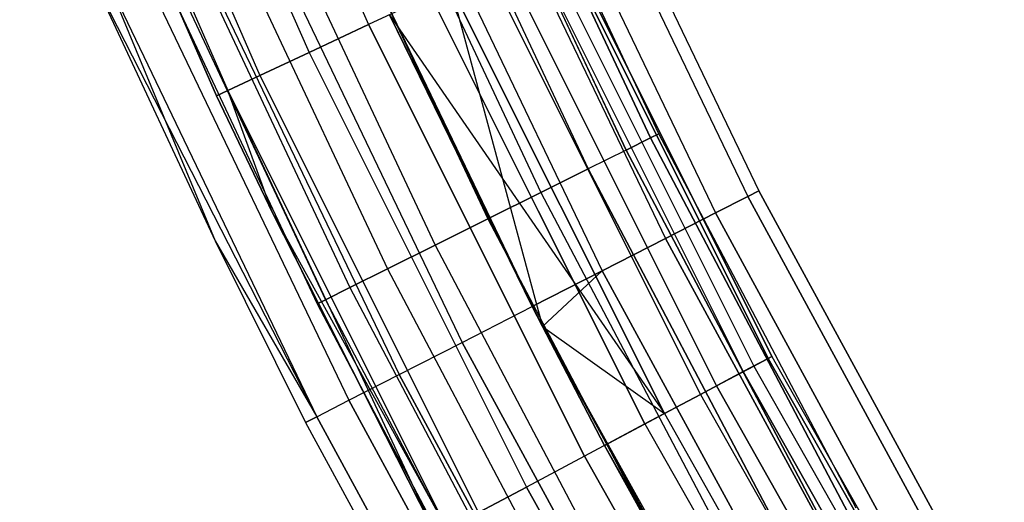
# Model space of a CAD drawing. Extents: x -135 to 135, y -135 to 135.
# Tile 110 of 207: x -69.47 to -61.74, y -34.99 to -31.2. Entities that reach past the tile are written whole.
import ezdxf

# ---------------------------------------------------------------- set-up
doc = ezdxf.new("R2010")
doc.units = 0
doc.header["$LTSCALE"] = 25.4
doc.layers.get('0').update_dxf_attribs({"linetype": 'CONTINUOUS'})

# ---------------------------------------------------------------- blocks, each defined once
blk = doc.blocks.new('SANTANA_BIURKO_A_PM_STL')
at = {"color": 0}
for p, q in [((-68.2523, -27.7576, 150.4891), (-66.7329, -31.2344, 150.4891)), ((-68.2523, -27.7576, 150.4891), (-66.7329, -31.2344, 150.4891)), ((-68.2523, -27.7576, 0.5109), (-66.7329, -31.2344, 0.5109)), ((-68.2523, -27.7576, 0.5109), (-66.7329, -31.2344, 0.5109)), ((-68.7305, -27.9521, 150.3282), (-67.2005, -31.4532, 150.3282)), ((-68.7305, -27.9521, 150.3282), (-67.2005, -31.4532, 150.3282)), ((-68.7305, -27.9521, 0.6718), (-67.2005, -31.4532, 0.6718)), ((-68.7305, -27.9521, 0.6718), (-67.2005, -31.4532, 0.6718)), ((-69.1249, -28.1125, 149.9947), (-67.586, -31.6337, 149.9947)), ((-69.1249, -28.1125, 149.9947), (-67.586, -31.6337, 149.9947)), ((-69.1249, -28.1125, 1.0053), (-67.586, -31.6337, 1.0053)), ((-69.1249, -28.1125, 1.0053), (-67.586, -31.6337, 1.0053)), ((-69.384, -28.2179, 149.5319), (-67.8394, -31.7523, 149.5319)), ((-69.384, -28.2179, 149.5319), (-67.8394, -31.7523, 149.5319)), ((-69.384, -28.2179, 1.4681), (-67.8394, -31.7523, 1.4681)), ((-69.384, -28.2179, 1.4681), (-67.8394, -31.7523, 1.4681)), ((-67.9277, -31.7936, 149), (-69.4743, -28.2546, 149)), ((-69.4743, -28.2546, 2), (-67.9277, -31.7936, 2)), ((-67.9277, -31.7936, 149), (-69.4743, -28.2546, 149)), ((-69.4743, -28.2546, 2), (-67.9277, -31.7936, 2)), ((-64.4518, -32.0932, 149), (-65.8652, -29.0823, 149)), ((-64.4518, -32.0932, 149), (-65.8652, -29.0823, 149)), ((-64.4518, -32.0932, 2), (-65.8652, -29.0823, 2)), ((-64.4518, -32.0932, 2), (-65.8652, -29.0823, 2)), ((-65.9323, -29.112, 148.5365), (-64.5175, -32.1259, 148.5365)), ((-64.5175, -32.1259, 149.4635), (-65.9323, -29.112, 149.4635)), ((-64.5175, -32.1259, 149.4635), (-65.9323, -29.112, 149.4635)), ((-65.9323, -29.112, 148.5365), (-64.5175, -32.1259, 148.5365)), ((-65.9323, -29.112, 1.5365), (-64.5175, -32.1259, 1.5365)), ((-64.5175, -32.1259, 2.4635), (-65.9323, -29.112, 2.4635)), ((-64.5175, -32.1259, 2.4635), (-65.9323, -29.112, 2.4635)), ((-65.9323, -29.112, 1.5365), (-64.5175, -32.1259, 1.5365)), ((-64.7082, -32.2209, 149.8817), (-66.1272, -29.198, 149.8817)), ((-66.1272, -29.198, 148.1183), (-64.7082, -32.2209, 148.1183)), ((-66.1272, -29.198, 148.1183), (-64.7082, -32.2209, 148.1183)), ((-64.7082, -32.2209, 149.8817), (-66.1272, -29.198, 149.8817)), ((-64.7082, -32.2209, 2.8817), (-66.1272, -29.198, 2.8817)), ((-66.1272, -29.198, 1.1183), (-64.7082, -32.2209, 1.1183)), ((-66.1272, -29.198, 1.1183), (-64.7082, -32.2209, 1.1183)), ((-64.7082, -32.2209, 2.8817), (-66.1272, -29.198, 2.8817)), ((-65.244, -29.2484, 149), (-63.6655, -32.5417, 149)), ((-65.244, -29.2484, 149), (-63.6655, -32.5417, 149)), ((-65.244, -29.2484, 2), (-63.6655, -32.5417, 2)), ((-65.244, -29.2484, 2), (-63.6655, -32.5417, 2)), ((-65.3333, -29.2885, 148.382), (-63.7526, -32.5862, 148.382)), ((-65.3333, -29.2885, 148.382), (-63.7526, -32.5862, 148.382)), ((-65.3333, -29.2885, 149.618), (-63.7526, -32.5862, 149.618)), ((-65.3333, -29.2885, 149.618), (-63.7526, -32.5862, 149.618)), ((-65.3333, -29.2885, 1.382), (-63.7526, -32.5862, 1.382)), ((-65.3333, -29.2885, 1.382), (-63.7526, -32.5862, 1.382)), ((-65.3333, -29.2885, 2.618), (-63.7526, -32.5862, 2.618)), ((-65.3333, -29.2885, 2.618), (-63.7526, -32.5862, 2.618)), ((-66.4308, -29.3321, 150.2135), (-65.0053, -32.3688, 150.2135)), ((-66.4308, -29.3321, 150.2135), (-65.0053, -32.3688, 150.2135)), ((-66.4308, -29.3321, 147.7865), (-65.0053, -32.3688, 147.7865)), ((-66.4308, -29.3321, 147.7865), (-65.0053, -32.3688, 147.7865)), ((-66.4308, -29.3321, 3.2135), (-65.0053, -32.3688, 3.2135)), ((-66.4308, -29.3321, 3.2135), (-65.0053, -32.3688, 3.2135)), ((-66.4308, -29.3321, 0.7865), (-65.0053, -32.3688, 0.7865)), ((-66.4308, -29.3321, 0.7865), (-65.0053, -32.3688, 0.7865)), ((-65.5926, -29.4047, 147.8244), (-64.0056, -32.7155, 147.8244)), ((-65.5926, -29.4047, 147.8244), (-64.0056, -32.7155, 147.8244)), ((-65.5926, -29.4047, 150.1756), (-64.0056, -32.7155, 150.1756)), ((-65.5926, -29.4047, 150.1756), (-64.0056, -32.7155, 150.1756)), ((-65.5926, -29.4047, 0.8244), (-64.0056, -32.7155, 0.8244)), ((-65.5926, -29.4047, 0.8244), (-64.0056, -32.7155, 0.8244)), ((-65.5926, -29.4047, 3.1756), (-64.0056, -32.7155, 3.1756)), ((-65.5926, -29.4047, 3.1756), (-64.0056, -32.7155, 3.1756)), ((-66.8133, -29.501, 150.4266), (-65.3796, -32.5552, 150.4266)), ((-66.8133, -29.501, 150.4266), (-65.3796, -32.5552, 150.4266)), ((-66.8133, -29.501, 147.5734), (-65.3796, -32.5552, 147.5734)), ((-66.8133, -29.501, 147.5734), (-65.3796, -32.5552, 147.5734)), ((-66.8133, -29.501, 3.4266), (-65.3796, -32.5552, 3.4266)), ((-66.8133, -29.501, 3.4266), (-65.3796, -32.5552, 3.4266)), ((-66.8133, -29.501, 0.5734), (-65.3796, -32.5552, 0.5734)), ((-66.8133, -29.501, 0.5734), (-65.3796, -32.5552, 0.5734)), ((-65.9963, -29.5857, 147.382), (-64.3996, -32.9169, 147.382)), ((-65.9963, -29.5857, 147.382), (-64.3996, -32.9169, 147.382)), ((-65.9963, -29.5857, 150.618), (-64.3996, -32.9169, 150.618)), ((-65.9963, -29.5857, 150.618), (-64.3996, -32.9169, 150.618)), ((-65.9963, -29.5857, 0.382), (-64.3996, -32.9169, 0.382)), ((-65.9963, -29.5857, 0.382), (-64.3996, -32.9169, 0.382)), ((-65.9963, -29.5857, 3.618), (-64.3996, -32.9169, 3.618)), ((-65.9963, -29.5857, 3.618), (-64.3996, -32.9169, 3.618)), ((-67.2374, -29.6882, 150.5), (-65.7945, -32.7618, 150.5)), ((-67.2374, -29.6882, 150.5), (-65.7945, -32.7618, 150.5)), ((-67.2374, -29.6882, 147.5), (-65.7945, -32.7618, 147.5)), ((-67.2374, -29.6882, 147.5), (-65.7945, -32.7618, 147.5)), ((-67.2374, -29.6882, 3.5), (-65.7945, -32.7618, 3.5)), ((-67.2374, -29.6882, 3.5), (-65.7945, -32.7618, 3.5)), ((-67.2374, -29.6882, 0.5), (-65.7945, -32.7618, 0.5)), ((-67.2374, -29.6882, 0.5), (-65.7945, -32.7618, 0.5)), ((-66.5051, -29.8137, 147.0979), (-64.896, -33.1706, 147.0979)), ((-66.5051, -29.8137, 147.0979), (-64.896, -33.1706, 147.0979)), ((-66.5051, -29.8137, 150.9021), (-64.896, -33.1706, 150.9021)), ((-66.5051, -29.8137, 150.9021), (-64.896, -33.1706, 150.9021)), ((-66.5051, -29.8137, 0.0979), (-64.896, -33.1706, 0.0979)), ((-66.5051, -29.8137, 0.0979), (-64.896, -33.1706, 0.0979)), ((-66.5051, -29.8137, 3.9021), (-64.896, -33.1706, 3.9021)), ((-66.5051, -29.8137, 3.9021), (-64.896, -33.1706, 3.9021)), ((-67.6614, -29.8754, 150.4266), (-66.2094, -32.9684, 150.4266)), ((-67.6614, -29.8754, 150.4266), (-66.2094, -32.9684, 150.4266)), ((-67.6614, -29.8754, 147.5734), (-66.2094, -32.9684, 147.5734)), ((-67.6614, -29.8754, 147.5734), (-66.2094, -32.9684, 147.5734)), ((-67.6614, -29.8754, 3.4266), (-66.2094, -32.9684, 3.4266)), ((-67.6614, -29.8754, 3.4266), (-66.2094, -32.9684, 3.4266)), ((-67.6614, -29.8754, 0.5734), (-66.2094, -32.9684, 0.5734)), ((-67.6614, -29.8754, 0.5734), (-66.2094, -32.9684, 0.5734)), ((-68.0439, -30.0443, 150.2135), (-66.5837, -33.1548, 150.2135)), ((-68.0439, -30.0443, 150.2135), (-66.5837, -33.1548, 150.2135)), ((-68.0439, -30.0443, 147.7865), (-66.5837, -33.1548, 147.7865)), ((-68.0439, -30.0443, 147.7865), (-66.5837, -33.1548, 147.7865)), ((-68.0439, -30.0443, 3.2135), (-66.5837, -33.1548, 3.2135)), ((-68.0439, -30.0443, 3.2135), (-66.5837, -33.1548, 3.2135)), ((-68.0439, -30.0443, 0.7865), (-66.5837, -33.1548, 0.7865)), ((-68.0439, -30.0443, 0.7865), (-66.5837, -33.1548, 0.7865)), ((-65.3666, -33.6073, 147.5), (-67.069, -30.0665, 147)), ((-67.069, -30.0665, 147), (-65.4463, -33.4519, 147)), ((-65.3666, -33.6073, 147.5), (-67.069, -30.0665, 147)), ((-67.069, -30.0665, 147), (-65.4463, -33.4519, 147)), ((-67.069, -30.0665, 151), (-65.4463, -33.4519, 151)), ((-67.069, -30.0665, 151), (-65.4463, -33.4519, 151)), ((-67.069, -30.0665, 0), (-65.4463, -33.4519, 0)), ((-67.069, -30.0665, 0), (-65.4463, -33.4519, 0)), ((-67.069, -30.0665, 4), (-65.4463, -33.4519, 4)), ((-67.069, -30.0665, 4), (-65.4463, -33.4519, 4)), ((-68.3475, -30.1784, 149.8817), (-66.8808, -33.3027, 149.8817)), ((-68.3475, -30.1784, 149.8817), (-66.8808, -33.3027, 149.8817)), ((-68.3475, -30.1784, 148.1183), (-66.8808, -33.3027, 148.1183)), ((-68.3475, -30.1784, 148.1183), (-66.8808, -33.3027, 148.1183)), ((-68.3475, -30.1784, 2.8817), (-66.8808, -33.3027, 2.8817)), ((-68.3475, -30.1784, 2.8817), (-66.8808, -33.3027, 2.8817)), ((-68.3475, -30.1784, 1.1183), (-66.8808, -33.3027, 1.1183)), ((-68.3475, -30.1784, 1.1183), (-66.8808, -33.3027, 1.1183)), ((-68.6095, -30.2941, 149), (-67.1372, -33.4304, 149)), ((-68.6095, -30.2941, 149), (-67.1372, -33.4304, 149)), ((-68.6095, -30.2941, 2), (-67.1372, -33.4304, 2)), ((-68.6095, -30.2941, 2), (-67.1372, -33.4304, 2)), ((-68.5424, -30.2644, 149.4635), (-67.0715, -33.3977, 149.4635)), ((-68.5424, -30.2644, 149.4635), (-67.0715, -33.3977, 149.4635)), ((-68.5424, -30.2644, 148.5365), (-67.0715, -33.3977, 148.5365)), ((-68.5424, -30.2644, 148.5365), (-67.0715, -33.3977, 148.5365)), ((-68.5424, -30.2644, 2.4635), (-67.0715, -33.3977, 2.4635)), ((-68.5424, -30.2644, 2.4635), (-67.0715, -33.3977, 2.4635)), ((-68.5424, -30.2644, 1.5365), (-67.0715, -33.3977, 1.5365)), ((-68.5424, -30.2644, 1.5365), (-67.0715, -33.3977, 1.5365)), ((-67.633, -30.3194, 150.9021), (-65.9966, -33.7332, 150.9021)), ((-67.633, -30.3194, 150.9021), (-65.9966, -33.7332, 150.9021)), ((-67.633, -30.3194, 0.0979), (-65.9966, -33.7332, 0.0979)), ((-67.633, -30.3194, 0.0979), (-65.9966, -33.7332, 0.0979)), ((-68.1417, -30.5474, 150.618), (-66.4931, -33.9869, 150.618)), ((-68.1417, -30.5474, 150.618), (-66.4931, -33.9869, 150.618)), ((-68.1417, -30.5474, 0.382), (-66.4931, -33.9869, 0.382)), ((-68.1417, -30.5474, 0.382), (-66.4931, -33.9869, 0.382)), ((-63.5913, -33.8588, 149.359), (-65.25, -30.5403, 149.359)), ((-63.5913, -33.8588, 149.359), (-65.25, -30.5403, 149.359)), ((-65.25, -30.5403, 1.641), (-63.5913, -33.8588, 1.641)), ((-65.25, -30.5403, 1.641), (-63.5913, -33.8588, 1.641)), ((-63.5625, -33.8435, 148.8192), (-65.2205, -30.5265, 148.8192)), ((-63.5625, -33.8435, 148.8192), (-65.2205, -30.5265, 148.8192)), ((-65.2205, -30.5265, 2.1808), (-63.5625, -33.8435, 2.1808)), ((-65.2205, -30.5265, 2.1808), (-63.5625, -33.8435, 2.1808)), ((-65.451, -30.6344, 149.8521), (-63.7872, -33.9631, 149.8521)), ((-65.451, -30.6344, 149.8521), (-63.7872, -33.9631, 149.8521)), ((-65.451, -30.6344, 1.1479), (-63.7872, -33.9631, 1.1479)), ((-65.451, -30.6344, 1.1479), (-63.7872, -33.9631, 1.1479)), ((-65.3662, -30.5947, 148.3029), (-63.7045, -33.9191, 148.3029)), ((-65.3662, -30.5947, 148.3029), (-63.7045, -33.9191, 148.3029)), ((-65.3662, -30.5947, 2.6971), (-63.7045, -33.9191, 2.6971)), ((-65.3662, -30.5947, 2.6971), (-63.7045, -33.9191, 2.6971)), ((-68.5455, -30.7284, 150.1756), (-66.8871, -34.1883, 150.1756)), ((-68.5455, -30.7284, 150.1756), (-66.8871, -34.1883, 150.1756)), ((-68.5455, -30.7284, 0.8244), (-66.8871, -34.1883, 0.8244)), ((-68.5455, -30.7284, 0.8244), (-66.8871, -34.1883, 0.8244)), ((-65.7974, -30.7965, 150.2345), (-64.1248, -34.1428, 150.2345)), ((-65.7974, -30.7965, 150.2345), (-64.1248, -34.1428, 150.2345)), ((-65.7974, -30.7965, 0.7655), (-64.1248, -34.1428, 0.7655)), ((-65.7974, -30.7965, 0.7655), (-64.1248, -34.1428, 0.7655)), ((-65.6682, -30.736, 147.8772), (-63.9989, -34.0758, 147.8772)), ((-65.6682, -30.736, 147.8772), (-63.9989, -34.0758, 147.8772)), ((-65.6682, -30.736, 3.1228), (-63.9989, -34.0758, 3.1228)), ((-65.6682, -30.736, 3.1228), (-63.9989, -34.0758, 3.1228)), ((-68.8047, -30.8446, 149.618), (-67.14, -34.3176, 149.618)), ((-68.8047, -30.8446, 149.618), (-67.14, -34.3176, 149.618)), ((-68.8047, -30.8446, 1.382), (-67.9384, -32.9336, 2)), ((-68.8047, -30.8446, 1.382), (-67.9384, -32.9336, 2)), ((-68.8047, -30.8446, 1.382), (-67.14, -34.3176, 1.382)), ((-68.8047, -30.8446, 1.382), (-67.14, -34.3176, 1.382)), ((-68.894, -30.8847, 149), (-67.14, -34.3176, 149.618)), ((-68.894, -30.8847, 149), (-67.14, -34.3176, 149.618)), ((-68.894, -30.8847, 149), (-67.9384, -32.9336, 149)), ((-68.894, -30.8847, 2), (-67.9384, -32.9336, 2)), ((-68.894, -30.8847, 149), (-67.9384, -32.9336, 149)), ((-68.894, -30.8847, 2), (-67.9384, -32.9336, 2)), ((-64.4074, -34.2933, 147.5975), (-66.0874, -30.9322, 147.5975)), ((-64.4074, -34.2933, 147.5975), (-66.0874, -30.9322, 147.5975)), ((-66.0874, -30.9322, 3.4025), (-65.3666, -33.6073, 3.5)), ((-66.0874, -30.9322, 3.4025), (-65.3666, -33.6073, 3.5)), ((-66.0874, -30.9322, 3.4025), (-64.4074, -34.2933, 3.4025)), ((-66.0874, -30.9322, 3.4025), (-64.4074, -34.2933, 3.4025)), ((-66.244, -31.0055, 150.4564), (-66.7329, -31.2344, 150.4891)), ((-66.244, -31.0055, 150.4564), (-66.7329, -31.2344, 150.4891)), ((-66.244, -31.0055, 0.5436), (-66.7329, -31.2344, 0.5109)), ((-66.244, -31.0055, 0.5436), (-66.7329, -31.2344, 0.5109)), ((-64.56, -34.3746, 150.4564), (-66.244, -31.0055, 150.4564)), ((-64.56, -34.3746, 150.4564), (-66.244, -31.0055, 150.4564)), ((-66.244, -31.0055, 0.5436), (-64.56, -34.3746, 0.5436)), ((-66.244, -31.0055, 0.5436), (-64.56, -34.3746, 0.5436)), ((-66.5691, -31.1577, 147.5), (-64.4074, -34.2933, 147.5975)), ((-66.5691, -31.1577, 147.5), (-65.3666, -33.6073, 147.5)), ((-66.5691, -31.1577, 147.5), (-64.4074, -34.2933, 147.5975)), ((-66.5691, -31.1577, 147.5), (-65.3666, -33.6073, 147.5)), ((-65.4463, -33.4519, 4), (-66.5691, -31.1577, 3.5)), ((-66.5691, -31.1577, 3.5), (-65.3666, -33.6073, 3.5)), ((-65.4463, -33.4519, 4), (-66.5691, -31.1577, 3.5)), ((-66.5691, -31.1577, 3.5), (-65.3666, -33.6073, 3.5)), ((-67.2005, -31.4532, 150.3282), (-66.7329, -31.2344, 150.4891)), ((-67.2005, -31.4532, 150.3282), (-66.7329, -31.2344, 150.4891)), ((-66.7329, -31.2344, 0.5109), (-67.2005, -31.4532, 0.6718)), ((-66.7329, -31.2344, 0.5109), (-67.2005, -31.4532, 0.6718)), ((-65.0365, -34.6283, 150.4891), (-66.7329, -31.2344, 150.4891)), ((-65.0365, -34.6283, 150.4891), (-66.7329, -31.2344, 150.4891)), ((-66.7329, -31.2344, 0.5109), (-65.0365, -34.6283, 0.5109)), ((-66.7329, -31.2344, 0.5109), (-65.0365, -34.6283, 0.5109)), ((-67.586, -31.6337, 149.9947), (-67.2005, -31.4532, 150.3282)), ((-67.586, -31.6337, 149.9947), (-67.2005, -31.4532, 150.3282)), ((-67.2005, -31.4532, 0.6718), (-67.586, -31.6337, 1.0053)), ((-67.2005, -31.4532, 0.6718), (-67.586, -31.6337, 1.0053)), ((-67.2005, -31.4532, 150.3282), (-65.4922, -34.8709, 150.3282)), ((-67.2005, -31.4532, 150.3282), (-65.4922, -34.8709, 150.3282)), ((-67.2005, -31.4532, 0.6718), (-65.4922, -34.8709, 0.6718)), ((-67.2005, -31.4532, 0.6718), (-65.4922, -34.8709, 0.6718)), ((-67.8394, -31.7523, 149.5319), (-67.586, -31.6337, 149.9947)), ((-67.8394, -31.7523, 149.5319), (-67.586, -31.6337, 149.9947)), ((-67.586, -31.6337, 1.0053), (-67.8394, -31.7523, 1.4681)), ((-67.586, -31.6337, 1.0053), (-67.8394, -31.7523, 1.4681)), ((-67.586, -31.6337, 149.9947), (-65.8679, -35.071, 149.9947)), ((-67.586, -31.6337, 149.9947), (-65.8679, -35.071, 149.9947)), ((-67.586, -31.6337, 1.0053), (-65.8679, -35.071, 1.0053)), ((-67.586, -31.6337, 1.0053), (-65.8679, -35.071, 1.0053)), ((-67.9277, -31.7936, 149), (-67.8394, -31.7523, 149.5319)), ((-67.9277, -31.7936, 149), (-67.8394, -31.7523, 149.5319)), ((-67.8394, -31.7523, 1.4681), (-67.9277, -31.7936, 2)), ((-67.8394, -31.7523, 1.4681), (-67.9277, -31.7936, 2)), ((-67.4885, -32.7155, 149), (-67.9277, -31.7936, 149)), ((-67.9277, -31.7936, 2), (-67.4885, -32.7155, 2)), ((-67.9277, -31.7936, 149), (-67.9277, -31.7936, 2)), ((-67.9277, -31.7936, 149), (-67.9277, -31.7936, 2)), ((-67.4885, -32.7155, 149), (-67.9277, -31.7936, 149)), ((-67.9277, -31.7936, 2), (-67.4885, -32.7155, 2)), ((-67.4885, -32.7155, 149), (-67.8394, -31.7523, 149.5319)), ((-67.8394, -31.7523, 149.5319), (-66.2009, -35.2483, 149)), ((-67.4885, -32.7155, 149), (-67.8394, -31.7523, 149.5319)), ((-67.8394, -31.7523, 149.5319), (-66.2009, -35.2483, 149)), ((-67.8394, -31.7523, 149.5319), (-66.1149, -35.2024, 149.5319)), ((-67.8394, -31.7523, 149.5319), (-66.1149, -35.2024, 149.5319)), ((-67.4885, -32.7155, 2), (-67.8394, -31.7523, 1.4681)), ((-67.8394, -31.7523, 1.4681), (-66.1149, -35.2024, 1.4681)), ((-67.8394, -31.7523, 1.4681), (-66.1149, -35.2024, 1.4681)), ((-67.4885, -32.7155, 2), (-67.8394, -31.7523, 1.4681)), ((-64.4518, -32.0932, 149), (-64.5175, -32.1259, 149.4635)), ((-64.4518, -32.0932, 149), (-64.5175, -32.1259, 149.4635)), ((-64.5175, -32.1259, 148.5365), (-64.4518, -32.0932, 149)), ((-64.5175, -32.1259, 148.5365), (-64.4518, -32.0932, 149)), ((-64.4518, -32.0932, 2), (-64.5175, -32.1259, 2.4635)), ((-64.4518, -32.0932, 2), (-64.5175, -32.1259, 2.4635)), ((-64.5175, -32.1259, 1.5365), (-64.4518, -32.0932, 2)), ((-64.5175, -32.1259, 1.5365), (-64.4518, -32.0932, 2)), ((-62.9008, -35.0355, 149), (-64.4518, -32.0932, 149)), ((-62.9008, -35.0355, 149), (-64.4518, -32.0932, 149)), ((-62.9008, -35.0355, 2), (-64.4518, -32.0932, 2)), ((-62.9008, -35.0355, 2), (-64.4518, -32.0932, 2)), ((-64.7082, -32.2209, 148.1183), (-64.5175, -32.1259, 148.5365)), ((-64.7082, -32.2209, 148.1183), (-64.5175, -32.1259, 148.5365)), ((-64.5175, -32.1259, 149.4635), (-64.7082, -32.2209, 149.8817)), ((-64.5175, -32.1259, 149.4635), (-64.7082, -32.2209, 149.8817)), ((-64.7082, -32.2209, 1.1183), (-64.5175, -32.1259, 1.5365)), ((-64.7082, -32.2209, 1.1183), (-64.5175, -32.1259, 1.5365)), ((-64.5175, -32.1259, 2.4635), (-64.7082, -32.2209, 2.8817)), ((-64.5175, -32.1259, 2.4635), (-64.7082, -32.2209, 2.8817)), ((-64.5175, -32.1259, 148.5365), (-62.9649, -35.0712, 148.5365)), ((-62.9649, -35.0712, 149.4635), (-64.5175, -32.1259, 149.4635)), ((-62.9649, -35.0712, 149.4635), (-64.5175, -32.1259, 149.4635)), ((-64.5175, -32.1259, 148.5365), (-62.9649, -35.0712, 148.5365)), ((-64.5175, -32.1259, 1.5365), (-62.9649, -35.0712, 1.5365)), ((-62.9649, -35.0712, 2.4635), (-64.5175, -32.1259, 2.4635)), ((-62.9649, -35.0712, 2.4635), (-64.5175, -32.1259, 2.4635)), ((-64.5175, -32.1259, 1.5365), (-62.9649, -35.0712, 1.5365)), ((-64.7082, -32.2209, 149.8817), (-65.0053, -32.3688, 150.2135)), ((-64.7082, -32.2209, 148.1183), (-65.0053, -32.3688, 147.7865)), ((-64.7082, -32.2209, 148.1183), (-65.0053, -32.3688, 147.7865)), ((-64.7082, -32.2209, 149.8817), (-65.0053, -32.3688, 150.2135)), ((-64.7082, -32.2209, 2.8817), (-65.0053, -32.3688, 3.2135)), ((-64.7082, -32.2209, 1.1183), (-65.0053, -32.3688, 0.7865)), ((-64.7082, -32.2209, 1.1183), (-65.0053, -32.3688, 0.7865)), ((-64.7082, -32.2209, 2.8817), (-65.0053, -32.3688, 3.2135)), ((-64.7082, -32.2209, 148.1183), (-63.1511, -35.1749, 148.1183)), ((-64.7082, -32.2209, 148.1183), (-63.1511, -35.1749, 148.1183)), ((-63.1511, -35.1749, 149.8817), (-64.7082, -32.2209, 149.8817)), ((-63.1511, -35.1749, 149.8817), (-64.7082, -32.2209, 149.8817)), ((-64.7082, -32.2209, 1.1183), (-63.1511, -35.1749, 1.1183)), ((-64.7082, -32.2209, 1.1183), (-63.1511, -35.1749, 1.1183)), ((-63.1511, -35.1749, 2.8817), (-64.7082, -32.2209, 2.8817)), ((-63.1511, -35.1749, 2.8817), (-64.7082, -32.2209, 2.8817)), ((-65.3796, -32.5552, 150.4266), (-65.0053, -32.3688, 150.2135)), ((-65.3796, -32.5552, 150.4266), (-65.0053, -32.3688, 150.2135)), ((-65.0053, -32.3688, 147.7865), (-65.3796, -32.5552, 147.5734)), ((-65.0053, -32.3688, 147.7865), (-65.3796, -32.5552, 147.5734)), ((-65.3796, -32.5552, 3.4266), (-65.0053, -32.3688, 3.2135)), ((-65.3796, -32.5552, 3.4266), (-65.0053, -32.3688, 3.2135)), ((-65.0053, -32.3688, 0.7865), (-65.3796, -32.5552, 0.5734)), ((-65.0053, -32.3688, 0.7865), (-65.3796, -32.5552, 0.5734)), ((-63.441, -35.3364, 150.2135), (-65.0053, -32.3688, 150.2135)), ((-65.0053, -32.3688, 147.7865), (-63.441, -35.3364, 147.7865)), ((-65.0053, -32.3688, 147.7865), (-63.441, -35.3364, 147.7865)), ((-63.441, -35.3364, 150.2135), (-65.0053, -32.3688, 150.2135)), ((-63.441, -35.3364, 3.2135), (-65.0053, -32.3688, 3.2135)), ((-65.0053, -32.3688, 0.7865), (-63.441, -35.3364, 0.7865)), ((-65.0053, -32.3688, 0.7865), (-63.441, -35.3364, 0.7865)), ((-63.441, -35.3364, 3.2135), (-65.0053, -32.3688, 3.2135)), ((-65.7945, -32.7618, 150.5), (-65.3796, -32.5552, 150.4266)), ((-65.7945, -32.7618, 150.5), (-65.3796, -32.5552, 150.4266)), ((-65.3796, -32.5552, 147.5734), (-65.7945, -32.7618, 147.5)), ((-65.3796, -32.5552, 147.5734), (-65.7945, -32.7618, 147.5)), ((-65.7945, -32.7618, 3.5), (-65.3796, -32.5552, 3.4266)), ((-65.7945, -32.7618, 3.5), (-65.3796, -32.5552, 3.4266)), ((-65.3796, -32.5552, 0.5734), (-65.7945, -32.7618, 0.5)), ((-65.3796, -32.5552, 0.5734), (-65.7945, -32.7618, 0.5)), ((-65.3796, -32.5552, 150.4266), (-63.8063, -35.5399, 150.4266)), ((-65.3796, -32.5552, 150.4266), (-63.8063, -35.5399, 150.4266)), ((-65.3796, -32.5552, 147.5734), (-63.8063, -35.5399, 147.5734)), ((-65.3796, -32.5552, 147.5734), (-63.8063, -35.5399, 147.5734)), ((-65.3796, -32.5552, 3.4266), (-63.8063, -35.5399, 3.4266)), ((-65.3796, -32.5552, 3.4266), (-63.8063, -35.5399, 3.4266)), ((-65.3796, -32.5552, 0.5734), (-63.8063, -35.5399, 0.5734)), ((-65.3796, -32.5552, 0.5734), (-63.8063, -35.5399, 0.5734)), ((-63.6655, -32.5417, 149), (-63.7526, -32.5862, 148.382)), ((-63.7526, -32.5862, 149.618), (-63.6655, -32.5417, 149)), ((-63.6655, -32.5417, 149), (-63.7526, -32.5862, 148.382)), ((-63.7526, -32.5862, 149.618), (-63.6655, -32.5417, 149)), ((-63.6655, -32.5417, 2), (-63.7526, -32.5862, 2.618)), ((-63.7526, -32.5862, 1.382), (-63.6655, -32.5417, 2)), ((-63.7526, -32.5862, 1.382), (-63.6655, -32.5417, 2)), ((-63.6655, -32.5417, 2), (-63.7526, -32.5862, 2.618)), ((-63.6655, -32.5417, 149), (-61.9208, -35.75, 149)), ((-63.6655, -32.5417, 149), (-61.9208, -35.75, 149)), ((-61.9208, -35.75, 2), (-63.6655, -32.5417, 2)), ((-61.9208, -35.75, 2), (-63.6655, -32.5417, 2)), ((-63.7526, -32.5862, 148.382), (-64.0056, -32.7155, 147.8244)), ((-64.0056, -32.7155, 150.1756), (-63.7526, -32.5862, 149.618)), ((-63.7526, -32.5862, 148.382), (-64.0056, -32.7155, 147.8244)), ((-64.0056, -32.7155, 150.1756), (-63.7526, -32.5862, 149.618)), ((-63.7526, -32.5862, 2.618), (-64.0056, -32.7155, 3.1756)), ((-64.0056, -32.7155, 0.8244), (-63.7526, -32.5862, 1.382)), ((-64.0056, -32.7155, 0.8244), (-63.7526, -32.5862, 1.382)), ((-63.7526, -32.5862, 2.618), (-64.0056, -32.7155, 3.1756)), ((-63.7526, -32.5862, 148.382), (-62.0056, -35.7989, 148.382)), ((-63.7526, -32.5862, 148.382), (-62.0056, -35.7989, 148.382)), ((-63.7526, -32.5862, 149.618), (-62.0056, -35.7989, 149.618)), ((-63.7526, -32.5862, 149.618), (-62.0056, -35.7989, 149.618)), ((-62.0056, -35.7989, 2.618), (-63.7526, -32.5862, 2.618)), ((-62.0056, -35.7989, 2.618), (-63.7526, -32.5862, 2.618)), ((-62.0056, -35.7989, 1.382), (-63.7526, -32.5862, 1.382)), ((-62.0056, -35.7989, 1.382), (-63.7526, -32.5862, 1.382)), ((-66.2009, -35.2483, 149), (-67.4885, -32.7155, 149)), ((-67.4885, -32.7155, 2), (-66.1149, -35.2024, 1.4681)), ((-67.4885, -32.7155, 2), (-66.1149, -35.2024, 1.4681)), ((-67.4885, -32.7155, 2), (-66.2009, -35.2483, 2)), ((-67.4885, -32.7155, 149), (-67.4885, -32.7155, 2)), ((-67.4885, -32.7155, 149), (-67.4885, -32.7155, 2)), ((-66.2009, -35.2483, 149), (-67.4885, -32.7155, 149)), ((-67.4885, -32.7155, 2), (-66.2009, -35.2483, 2)), ((-64.0056, -32.7155, 147.8244), (-64.3996, -32.9169, 147.382)), ((-64.3996, -32.9169, 150.618), (-64.0056, -32.7155, 150.1756)), ((-64.0056, -32.7155, 147.8244), (-64.3996, -32.9169, 147.382)), ((-64.3996, -32.9169, 150.618), (-64.0056, -32.7155, 150.1756)), ((-64.0056, -32.7155, 3.1756), (-64.3996, -32.9169, 3.618)), ((-64.3996, -32.9169, 0.382), (-64.0056, -32.7155, 0.8244)), ((-64.3996, -32.9169, 0.382), (-64.0056, -32.7155, 0.8244)), ((-64.0056, -32.7155, 3.1756), (-64.3996, -32.9169, 3.618)), ((-64.0056, -32.7155, 147.8244), (-62.2516, -35.941, 147.8244)), ((-64.0056, -32.7155, 147.8244), (-62.2516, -35.941, 147.8244)), ((-64.0056, -32.7155, 150.1756), (-62.2516, -35.941, 150.1756)), ((-64.0056, -32.7155, 150.1756), (-62.2516, -35.941, 150.1756)), ((-62.2516, -35.941, 3.1756), (-64.0056, -32.7155, 3.1756)), ((-62.2516, -35.941, 3.1756), (-64.0056, -32.7155, 3.1756)), ((-62.2516, -35.941, 0.8244), (-64.0056, -32.7155, 0.8244)), ((-62.2516, -35.941, 0.8244), (-64.0056, -32.7155, 0.8244)), ((-66.2094, -32.9684, 150.4266), (-65.7945, -32.7618, 150.5)), ((-66.2094, -32.9684, 150.4266), (-65.7945, -32.7618, 150.5)), ((-65.7945, -32.7618, 147.5), (-66.2094, -32.9684, 147.5734)), ((-65.7945, -32.7618, 147.5), (-66.2094, -32.9684, 147.5734)), ((-66.2094, -32.9684, 3.4266), (-65.7945, -32.7618, 3.5)), ((-66.2094, -32.9684, 3.4266), (-65.7945, -32.7618, 3.5)), ((-65.7945, -32.7618, 0.5), (-66.2094, -32.9684, 0.5734)), ((-65.7945, -32.7618, 0.5), (-66.2094, -32.9684, 0.5734)), ((-65.7945, -32.7618, 150.5), (-64.2113, -35.7654, 150.5)), ((-65.7945, -32.7618, 150.5), (-64.2113, -35.7654, 150.5)), ((-65.7945, -32.7618, 147.5), (-64.2113, -35.7654, 147.5)), ((-65.7945, -32.7618, 147.5), (-64.2113, -35.7654, 147.5)), ((-65.7945, -32.7618, 3.5), (-64.2113, -35.7654, 3.5)), ((-65.7945, -32.7618, 3.5), (-64.2113, -35.7654, 3.5)), ((-65.7945, -32.7618, 0.5), (-64.2113, -35.7654, 0.5)), ((-65.7945, -32.7618, 0.5), (-64.2113, -35.7654, 0.5)), ((-67.9384, -32.9336, 149), (-67.14, -34.3176, 149.618)), ((-67.9384, -32.9336, 149), (-67.14, -34.3176, 149.618)), ((-67.9384, -32.9336, 149), (-67.2272, -34.3622, 149)), ((-67.9384, -32.9336, 2), (-67.9384, -32.9336, 149)), ((-67.9384, -32.9336, 2), (-67.9384, -32.9336, 149)), ((-67.9384, -32.9336, 2), (-67.2272, -34.3622, 2)), ((-67.9384, -32.9336, 149), (-67.2272, -34.3622, 149)), ((-67.9384, -32.9336, 2), (-67.2272, -34.3622, 2)), ((-67.9384, -32.9336, 2), (-67.14, -34.3176, 1.382)), ((-67.9384, -32.9336, 2), (-67.14, -34.3176, 1.382)), ((-64.3996, -32.9169, 147.382), (-64.896, -33.1706, 147.0979)), ((-64.896, -33.1706, 150.9021), (-64.3996, -32.9169, 150.618)), ((-64.3996, -32.9169, 147.382), (-64.896, -33.1706, 147.0979)), ((-64.896, -33.1706, 150.9021), (-64.3996, -32.9169, 150.618)), ((-64.3996, -32.9169, 3.618), (-64.896, -33.1706, 3.9021)), ((-64.896, -33.1706, 0.0979), (-64.3996, -32.9169, 0.382)), ((-64.896, -33.1706, 0.0979), (-64.3996, -32.9169, 0.382)), ((-64.3996, -32.9169, 3.618), (-64.896, -33.1706, 3.9021)), ((-64.3996, -32.9169, 147.382), (-62.6348, -36.1622, 147.382)), ((-64.3996, -32.9169, 147.382), (-62.6348, -36.1622, 147.382)), ((-64.3996, -32.9169, 150.618), (-62.6348, -36.1622, 150.618)), ((-64.3996, -32.9169, 150.618), (-62.6348, -36.1622, 150.618)), ((-62.6348, -36.1622, 3.618), (-64.3996, -32.9169, 3.618)), ((-62.6348, -36.1622, 3.618), (-64.3996, -32.9169, 3.618)), ((-62.6348, -36.1622, 0.382), (-64.3996, -32.9169, 0.382)), ((-62.6348, -36.1622, 0.382), (-64.3996, -32.9169, 0.382)), ((-66.5837, -33.1548, 150.2135), (-66.2094, -32.9684, 150.4266)), ((-66.5837, -33.1548, 150.2135), (-66.2094, -32.9684, 150.4266)), ((-66.2094, -32.9684, 147.5734), (-66.5837, -33.1548, 147.7865)), ((-66.2094, -32.9684, 147.5734), (-66.5837, -33.1548, 147.7865)), ((-66.5837, -33.1548, 3.2135), (-66.2094, -32.9684, 3.4266)), ((-66.5837, -33.1548, 3.2135), (-66.2094, -32.9684, 3.4266)), ((-66.2094, -32.9684, 0.5734), (-66.5837, -33.1548, 0.7865)), ((-66.2094, -32.9684, 0.5734), (-66.5837, -33.1548, 0.7865)), ((-66.2094, -32.9684, 150.4266), (-64.6162, -35.991, 150.4266)), ((-66.2094, -32.9684, 150.4266), (-64.6162, -35.991, 150.4266)), ((-66.2094, -32.9684, 147.5734), (-64.6162, -35.991, 147.5734)), ((-66.2094, -32.9684, 147.5734), (-64.6162, -35.991, 147.5734)), ((-66.2094, -32.9684, 3.4266), (-64.6162, -35.991, 3.4266)), ((-66.2094, -32.9684, 3.4266), (-64.6162, -35.991, 3.4266)), ((-66.2094, -32.9684, 0.5734), (-64.6162, -35.991, 0.5734)), ((-66.2094, -32.9684, 0.5734), (-64.6162, -35.991, 0.5734)), ((-66.8808, -33.3027, 149.8817), (-66.5837, -33.1548, 150.2135)), ((-66.8808, -33.3027, 149.8817), (-66.5837, -33.1548, 150.2135)), ((-66.5837, -33.1548, 147.7865), (-66.8808, -33.3027, 148.1183)), ((-66.5837, -33.1548, 147.7865), (-66.8808, -33.3027, 148.1183)), ((-66.8808, -33.3027, 2.8817), (-66.5837, -33.1548, 3.2135)), ((-66.8808, -33.3027, 2.8817), (-66.5837, -33.1548, 3.2135)), ((-66.5837, -33.1548, 0.7865), (-66.8808, -33.3027, 1.1183)), ((-66.5837, -33.1548, 0.7865), (-66.8808, -33.3027, 1.1183)), ((-66.5837, -33.1548, 150.2135), (-64.9815, -36.1945, 150.2135)), ((-66.5837, -33.1548, 150.2135), (-64.9815, -36.1945, 150.2135)), ((-66.5837, -33.1548, 147.7865), (-64.9815, -36.1945, 147.7865)), ((-66.5837, -33.1548, 147.7865), (-64.9815, -36.1945, 147.7865)), ((-66.5837, -33.1548, 3.2135), (-64.9815, -36.1945, 3.2135)), ((-66.5837, -33.1548, 3.2135), (-64.9815, -36.1945, 3.2135)), ((-66.5837, -33.1548, 0.7865), (-64.9815, -36.1945, 0.7865)), ((-66.5837, -33.1548, 0.7865), (-64.9815, -36.1945, 0.7865)), ((-65.4463, -33.4519, 147), (-64.896, -33.1706, 147.0979)), ((-65.4463, -33.4519, 147), (-64.896, -33.1706, 147.0979)), ((-65.4463, -33.4519, 151), (-64.896, -33.1706, 150.9021)), ((-65.4463, -33.4519, 151), (-64.896, -33.1706, 150.9021)), ((-64.896, -33.1706, 3.9021), (-65.4463, -33.4519, 4)), ((-65.4463, -33.4519, 0), (-64.896, -33.1706, 0.0979)), ((-65.4463, -33.4519, 0), (-64.896, -33.1706, 0.0979)), ((-64.896, -33.1706, 3.9021), (-65.4463, -33.4519, 4)), ((-64.896, -33.1706, 147.0979), (-65.3666, -33.6073, 147)), ((-64.896, -33.1706, 147.0979), (-65.3666, -33.6073, 147)), ((-65.3666, -33.6073, 4), (-64.896, -33.1706, 3.9021)), ((-65.3666, -33.6073, 4), (-64.896, -33.1706, 3.9021)), ((-64.896, -33.1706, 147.0979), (-63.1176, -36.441, 147.0979)), ((-64.896, -33.1706, 147.0979), (-63.1176, -36.441, 147.0979)), ((-64.896, -33.1706, 150.9021), (-63.1176, -36.441, 150.9021)), ((-64.896, -33.1706, 150.9021), (-63.1176, -36.441, 150.9021)), ((-63.1176, -36.441, 3.9021), (-64.896, -33.1706, 3.9021)), ((-63.1176, -36.441, 3.9021), (-64.896, -33.1706, 3.9021)), ((-63.1176, -36.441, 0.0979), (-64.896, -33.1706, 0.0979)), ((-63.1176, -36.441, 0.0979), (-64.896, -33.1706, 0.0979)), ((-67.0715, -33.3977, 149.4635), (-66.8808, -33.3027, 149.8817)), ((-67.0715, -33.3977, 149.4635), (-66.8808, -33.3027, 149.8817)), ((-66.8808, -33.3027, 148.1183), (-67.0715, -33.3977, 148.5365)), ((-66.8808, -33.3027, 148.1183), (-67.0715, -33.3977, 148.5365)), ((-67.0715, -33.3977, 2.4635), (-66.8808, -33.3027, 2.8817)), ((-67.0715, -33.3977, 2.4635), (-66.8808, -33.3027, 2.8817)), ((-66.8808, -33.3027, 1.1183), (-67.0715, -33.3977, 1.5365)), ((-66.8808, -33.3027, 1.1183), (-67.0715, -33.3977, 1.5365)), ((-66.8808, -33.3027, 149.8817), (-65.2714, -36.3559, 149.8817)), ((-66.8808, -33.3027, 149.8817), (-65.2714, -36.3559, 149.8817)), ((-66.8808, -33.3027, 148.1183), (-65.2714, -36.3559, 148.1183)), ((-66.8808, -33.3027, 148.1183), (-65.2714, -36.3559, 148.1183)), ((-66.8808, -33.3027, 2.8817), (-65.2714, -36.3559, 2.8817)), ((-66.8808, -33.3027, 2.8817), (-65.2714, -36.3559, 2.8817)), ((-66.8808, -33.3027, 1.1183), (-65.2714, -36.3559, 1.1183)), ((-66.8808, -33.3027, 1.1183), (-65.2714, -36.3559, 1.1183)), ((-67.1372, -33.4304, 149), (-67.0715, -33.3977, 149.4635)), ((-67.1372, -33.4304, 149), (-67.0715, -33.3977, 149.4635)), ((-67.0715, -33.3977, 148.5365), (-67.1372, -33.4304, 149)), ((-67.0715, -33.3977, 148.5365), (-67.1372, -33.4304, 149)), ((-67.1372, -33.4304, 2), (-67.0715, -33.3977, 2.4635)), ((-67.1372, -33.4304, 2), (-67.0715, -33.3977, 2.4635)), ((-67.0715, -33.3977, 1.5365), (-67.1372, -33.4304, 2)), ((-67.0715, -33.3977, 1.5365), (-67.1372, -33.4304, 2)), ((-67.0715, -33.3977, 149.4635), (-65.4575, -36.4596, 149.4635)), ((-67.0715, -33.3977, 149.4635), (-65.4575, -36.4596, 149.4635)), ((-67.0715, -33.3977, 148.5365), (-65.4575, -36.4596, 148.5365)), ((-67.0715, -33.3977, 148.5365), (-65.4575, -36.4596, 148.5365)), ((-67.0715, -33.3977, 2.4635), (-65.4575, -36.4596, 2.4635)), ((-67.0715, -33.3977, 2.4635), (-65.4575, -36.4596, 2.4635)), ((-67.0715, -33.3977, 1.5365), (-65.4575, -36.4596, 1.5365)), ((-67.0715, -33.3977, 1.5365), (-65.4575, -36.4596, 1.5365)), ((-67.1372, -33.4304, 149), (-65.5217, -36.4953, 149)), ((-67.1372, -33.4304, 149), (-65.5217, -36.4953, 149)), ((-67.1372, -33.4304, 2), (-65.5217, -36.4953, 2)), ((-67.1372, -33.4304, 2), (-65.5217, -36.4953, 2)), ((-65.9966, -33.7332, 150.9021), (-65.4463, -33.4519, 151)), ((-65.9966, -33.7332, 150.9021), (-65.4463, -33.4519, 151)), ((-65.9966, -33.7332, 0.0979), (-65.4463, -33.4519, 0)), ((-65.9966, -33.7332, 0.0979), (-65.4463, -33.4519, 0)), ((-65.4463, -33.4519, 147), (-65.3666, -33.6073, 147)), ((-65.3666, -33.6073, 147.5), (-65.4463, -33.4519, 147)), ((-65.3666, -33.6073, 147.5), (-65.4463, -33.4519, 147)), ((-65.4463, -33.4519, 147), (-65.3666, -33.6073, 147)), ((-65.4463, -33.4519, 151), (-63.6529, -36.75, 151)), ((-65.4463, -33.4519, 151), (-63.6529, -36.75, 151)), ((-65.4463, -33.4519, 4), (-65.3666, -33.6073, 4)), ((-63.6529, -36.75, 0), (-65.4463, -33.4519, 0)), ((-63.6529, -36.75, 0), (-65.4463, -33.4519, 0)), ((-65.4463, -33.4519, 4), (-65.3666, -33.6073, 4)), ((-65.4463, -33.4519, 4), (-65.3666, -33.6073, 3.5)), ((-65.4463, -33.4519, 4), (-65.3666, -33.6073, 3.5)), ((-65.3666, -33.6073, 147.5), (-64.4074, -34.2933, 147.5975)), ((-65.3666, -33.6073, 147.5), (-64.4074, -34.2933, 147.5975)), ((-65.3666, -33.6073, 147.5), (-64.8769, -34.5433, 147.5)), ((-65.3666, -33.6073, 147), (-65.3666, -33.6073, 147.5)), ((-63.0126, -37.8373, 147.5), (-65.3666, -33.6073, 147)), ((-65.3666, -33.6073, 147), (-63.6529, -36.75, 147)), ((-63.0126, -37.8373, 147.5), (-65.3666, -33.6073, 147)), ((-64.8769, -34.5433, 147.5), (-65.3666, -33.6073, 147)), ((-64.8769, -34.5433, 147.5), (-65.3666, -33.6073, 147)), ((-65.3666, -33.6073, 147.5), (-64.8769, -34.5433, 147.5)), ((-65.3666, -33.6073, 147), (-65.3666, -33.6073, 147.5)), ((-65.3666, -33.6073, 147), (-63.6529, -36.75, 147)), ((-65.3666, -33.6073, 4), (-63.6529, -36.75, 4)), ((-65.3666, -33.6073, 4), (-63.6529, -36.75, 4)), ((-65.3666, -33.6073, 4), (-64.8769, -34.5433, 3.5)), ((-65.3666, -33.6073, 4), (-64.8769, -34.5433, 3.5)), ((-65.3666, -33.6073, 4), (-65.3666, -33.6073, 3.5)), ((-65.3666, -33.6073, 3.5), (-64.8769, -34.5433, 3.5)), ((-65.3666, -33.6073, 4), (-65.3666, -33.6073, 3.5)), ((-65.3666, -33.6073, 3.5), (-64.8769, -34.5433, 3.5)), ((-65.3666, -33.6073, 3.5), (-64.4074, -34.2933, 3.4025)), ((-65.3666, -33.6073, 3.5), (-64.4074, -34.2933, 3.4025)), ((-66.4931, -33.9869, 150.618), (-65.9966, -33.7332, 150.9021)), ((-66.4931, -33.9869, 150.618), (-65.9966, -33.7332, 150.9021)), ((-66.4931, -33.9869, 0.382), (-65.9966, -33.7332, 0.0979)), ((-66.4931, -33.9869, 0.382), (-65.9966, -33.7332, 0.0979)), ((-65.9966, -33.7332, 150.9021), (-64.1881, -37.059, 150.9021)), ((-65.9966, -33.7332, 150.9021), (-64.1881, -37.059, 150.9021)), ((-64.1881, -37.059, 0.0979), (-65.9966, -33.7332, 0.0979)), ((-64.1881, -37.059, 0.0979), (-65.9966, -33.7332, 0.0979)), ((-63.5913, -33.8588, 149.359), (-63.7872, -33.9631, 149.8521)), ((-63.5913, -33.8588, 149.359), (-63.7872, -33.9631, 149.8521)), ((-63.5913, -33.8588, 1.641), (-63.7872, -33.9631, 1.1479)), ((-63.5913, -33.8588, 1.641), (-63.7872, -33.9631, 1.1479)), ((-63.5625, -33.8435, 148.8192), (-63.7045, -33.9191, 148.3029)), ((-63.5625, -33.8435, 148.8192), (-63.7045, -33.9191, 148.3029)), ((-63.7045, -33.9191, 2.6971), (-63.5625, -33.8435, 2.1808)), ((-63.7045, -33.9191, 2.6971), (-63.5625, -33.8435, 2.1808)), ((-63.5625, -33.8435, 148.8192), (-63.5913, -33.8588, 149.359)), ((-63.5625, -33.8435, 148.8192), (-63.5913, -33.8588, 149.359)), ((-63.5625, -33.8435, 2.1808), (-63.5913, -33.8588, 1.641)), ((-63.5625, -33.8435, 2.1808), (-63.5913, -33.8588, 1.641)), ((-61.764, -37.0875, 149.359), (-63.5913, -33.8588, 149.359)), ((-61.764, -37.0875, 149.359), (-63.5913, -33.8588, 149.359)), ((-63.5913, -33.8588, 1.641), (-61.764, -37.0875, 1.641)), ((-63.5913, -33.8588, 1.641), (-61.764, -37.0875, 1.641)), ((-63.5625, -33.8435, 148.8192), (-61.736, -37.0707, 148.8192)), ((-63.5625, -33.8435, 148.8192), (-61.736, -37.0707, 148.8192)), ((-63.5625, -33.8435, 2.1808), (-61.736, -37.0707, 2.1808)), ((-63.5625, -33.8435, 2.1808), (-61.736, -37.0707, 2.1808)), ((-64.1248, -34.1428, 150.2345), (-63.7872, -33.9631, 149.8521)), ((-64.1248, -34.1428, 150.2345), (-63.7872, -33.9631, 149.8521)), ((-63.7872, -33.9631, 1.1479), (-64.1248, -34.1428, 0.7655)), ((-63.7872, -33.9631, 1.1479), (-64.1248, -34.1428, 0.7655)), ((-63.7045, -33.9191, 148.3029), (-63.9989, -34.0758, 147.8772)), ((-63.7045, -33.9191, 148.3029), (-63.9989, -34.0758, 147.8772)), ((-63.9989, -34.0758, 3.1228), (-63.7045, -33.9191, 2.6971)), ((-63.9989, -34.0758, 3.1228), (-63.7045, -33.9191, 2.6971)), ((-61.9543, -37.2018, 149.8521), (-63.7872, -33.9631, 149.8521)), ((-61.9543, -37.2018, 149.8521), (-63.7872, -33.9631, 149.8521)), ((-63.7872, -33.9631, 1.1479), (-61.9543, -37.2018, 1.1479)), ((-63.7872, -33.9631, 1.1479), (-61.9543, -37.2018, 1.1479)), ((-63.7045, -33.9191, 148.3029), (-61.874, -37.1535, 148.3029)), ((-63.7045, -33.9191, 148.3029), (-61.874, -37.1535, 148.3029)), ((-63.7045, -33.9191, 2.6971), (-61.874, -37.1535, 2.6971)), ((-63.7045, -33.9191, 2.6971), (-61.874, -37.1535, 2.6971)), ((-66.8871, -34.1883, 150.1756), (-66.4931, -33.9869, 150.618)), ((-66.8871, -34.1883, 150.1756), (-66.4931, -33.9869, 150.618)), ((-66.8871, -34.1883, 0.8244), (-66.4931, -33.9869, 0.382)), ((-66.8871, -34.1883, 0.8244), (-66.4931, -33.9869, 0.382)), ((-66.4931, -33.9869, 150.618), (-64.6709, -37.3378, 150.618)), ((-66.4931, -33.9869, 150.618), (-64.6709, -37.3378, 150.618)), ((-64.6709, -37.3378, 0.382), (-66.4931, -33.9869, 0.382)), ((-64.6709, -37.3378, 0.382), (-66.4931, -33.9869, 0.382)), ((-64.4074, -34.2933, 147.5975), (-63.9989, -34.0758, 147.8772)), ((-64.4074, -34.2933, 147.5975), (-63.9989, -34.0758, 147.8772)), ((-64.4074, -34.2933, 3.4025), (-63.9989, -34.0758, 3.1228)), ((-64.4074, -34.2933, 3.4025), (-63.9989, -34.0758, 3.1228)), ((-62.1599, -37.3252, 147.8772), (-63.9989, -34.0758, 147.8772)), ((-62.1599, -37.3252, 147.8772), (-63.9989, -34.0758, 147.8772)), ((-63.9989, -34.0758, 3.1228), (-62.1599, -37.3252, 3.1228)), ((-63.9989, -34.0758, 3.1228), (-62.1599, -37.3252, 3.1228)), ((-67.14, -34.3176, 149.618), (-66.8871, -34.1883, 150.1756)), ((-67.14, -34.3176, 149.618), (-66.8871, -34.1883, 150.1756)), ((-67.14, -34.3176, 1.382), (-66.8871, -34.1883, 0.8244)), ((-67.14, -34.3176, 1.382), (-66.8871, -34.1883, 0.8244)), ((-66.8871, -34.1883, 150.1756), (-65.0541, -37.559, 150.1756)), ((-66.8871, -34.1883, 150.1756), (-65.0541, -37.559, 150.1756)), ((-65.0541, -37.559, 0.8244), (-66.8871, -34.1883, 0.8244)), ((-65.0541, -37.559, 0.8244), (-66.8871, -34.1883, 0.8244)), ((-64.56, -34.3746, 150.4564), (-64.1248, -34.1428, 150.2345)), ((-64.56, -34.3746, 150.4564), (-64.1248, -34.1428, 150.2345)), ((-64.1248, -34.1428, 0.7655), (-64.56, -34.3746, 0.5436)), ((-64.1248, -34.1428, 0.7655), (-64.56, -34.3746, 0.5436)), ((-64.1248, -34.1428, 150.2345), (-62.2821, -37.3986, 150.2345)), ((-64.1248, -34.1428, 150.2345), (-62.2821, -37.3986, 150.2345)), ((-64.1248, -34.1428, 0.7655), (-62.2821, -37.3986, 0.7655)), ((-64.1248, -34.1428, 0.7655), (-62.2821, -37.3986, 0.7655)), ((-67.14, -34.3176, 149.618), (-67.2272, -34.3622, 149)), ((-67.14, -34.3176, 149.618), (-67.2272, -34.3622, 149)), ((-67.2272, -34.3622, 2), (-67.14, -34.3176, 1.382)), ((-67.2272, -34.3622, 2), (-67.14, -34.3176, 1.382)), ((-67.14, -34.3176, 149.618), (-65.3001, -37.7011, 149.618)), ((-67.14, -34.3176, 149.618), (-65.3001, -37.7011, 149.618)), ((-65.3001, -37.7011, 1.382), (-67.14, -34.3176, 1.382)), ((-65.3001, -37.7011, 1.382), (-67.14, -34.3176, 1.382)), ((-64.8769, -34.5433, 147.5), (-64.4074, -34.2933, 147.5975)), ((-64.8769, -34.5433, 147.5), (-64.4074, -34.2933, 147.5975)), ((-64.8769, -34.5433, 3.5), (-64.4074, -34.2933, 3.4025)), ((-64.8769, -34.5433, 3.5), (-64.4074, -34.2933, 3.4025)), ((-64.4074, -34.2933, 147.5975), (-62.5566, -37.5634, 147.5975)), ((-64.4074, -34.2933, 147.5975), (-62.5566, -37.5634, 147.5975)), ((-64.4074, -34.2933, 3.4025), (-62.5566, -37.5634, 3.4025)), ((-64.4074, -34.2933, 3.4025), (-62.5566, -37.5634, 3.4025)), ((-67.2272, -34.3622, 149), (-65.3849, -37.75, 149)), ((-67.2272, -34.3622, 2), (-67.2272, -34.3622, 149)), ((-67.2272, -34.3622, 2), (-67.2272, -34.3622, 149)), ((-67.2272, -34.3622, 2), (-65.3849, -37.75, 2)), ((-67.2272, -34.3622, 149), (-65.3849, -37.75, 149)), ((-67.2272, -34.3622, 2), (-65.3849, -37.75, 2)), ((-64.56, -34.3746, 150.4564), (-65.0365, -34.6283, 150.4891)), ((-64.56, -34.3746, 150.4564), (-65.0365, -34.6283, 150.4891)), ((-64.56, -34.3746, 0.5436), (-65.0365, -34.6283, 0.5109)), ((-64.56, -34.3746, 0.5436), (-65.0365, -34.6283, 0.5109)), ((-64.56, -34.3746, 150.4564), (-62.7049, -37.6525, 150.4564)), ((-64.56, -34.3746, 150.4564), (-62.7049, -37.6525, 150.4564)), ((-64.56, -34.3746, 0.5436), (-62.7049, -37.6525, 0.5436)), ((-64.56, -34.3746, 0.5436), (-62.7049, -37.6525, 0.5436)), ((-64.8769, -34.5433, 147.5), (-63.0126, -37.8373, 147.5)), ((-64.8769, -34.5433, 147.5), (-63.0126, -37.8373, 147.5)), ((-63.6529, -36.75, 4), (-64.8769, -34.5433, 3.5)), ((-64.8769, -34.5433, 3.5), (-63.0126, -37.8373, 3.5)), ((-63.6529, -36.75, 4), (-64.8769, -34.5433, 3.5)), ((-64.8769, -34.5433, 3.5), (-63.0126, -37.8373, 3.5)), ((-65.0365, -34.6283, 150.4891), (-65.4922, -34.8709, 150.3282)), ((-65.0365, -34.6283, 150.4891), (-65.4922, -34.8709, 150.3282)), ((-65.0365, -34.6283, 0.5109), (-65.4922, -34.8709, 0.6718)), ((-65.0365, -34.6283, 0.5109), (-65.4922, -34.8709, 0.6718)), ((-63.1676, -37.9303, 150.4891), (-65.0365, -34.6283, 150.4891)), ((-63.1676, -37.9303, 150.4891), (-65.0365, -34.6283, 150.4891)), ((-65.0365, -34.6283, 0.5109), (-63.1676, -37.9303, 0.5109)), ((-65.0365, -34.6283, 0.5109), (-63.1676, -37.9303, 0.5109)), ((-65.8679, -35.071, 149.9947), (-65.4922, -34.8709, 150.3282)), ((-65.8679, -35.071, 149.9947), (-65.4922, -34.8709, 150.3282)), ((-65.4922, -34.8709, 0.6718), (-65.8679, -35.071, 1.0053)), ((-65.4922, -34.8709, 0.6718), (-65.8679, -35.071, 1.0053)), ((-63.6102, -38.1961, 150.3282), (-65.4922, -34.8709, 150.3282)), ((-63.6102, -38.1961, 150.3282), (-65.4922, -34.8709, 150.3282)), ((-65.4922, -34.8709, 0.6718), (-63.6102, -38.1961, 0.6718)), ((-65.4922, -34.8709, 0.6718), (-63.6102, -38.1961, 0.6718))]:
    blk.add_line(p, q, dxfattribs=at)

msp = doc.modelspace()

# ---------------------------------------------------------------- block references
at = {"color": 253}
msp.add_blockref('SANTANA_BIURKO_A_PM_STL', (0, 0), dxfattribs=at)

doc.saveas('drawing.dxf')
